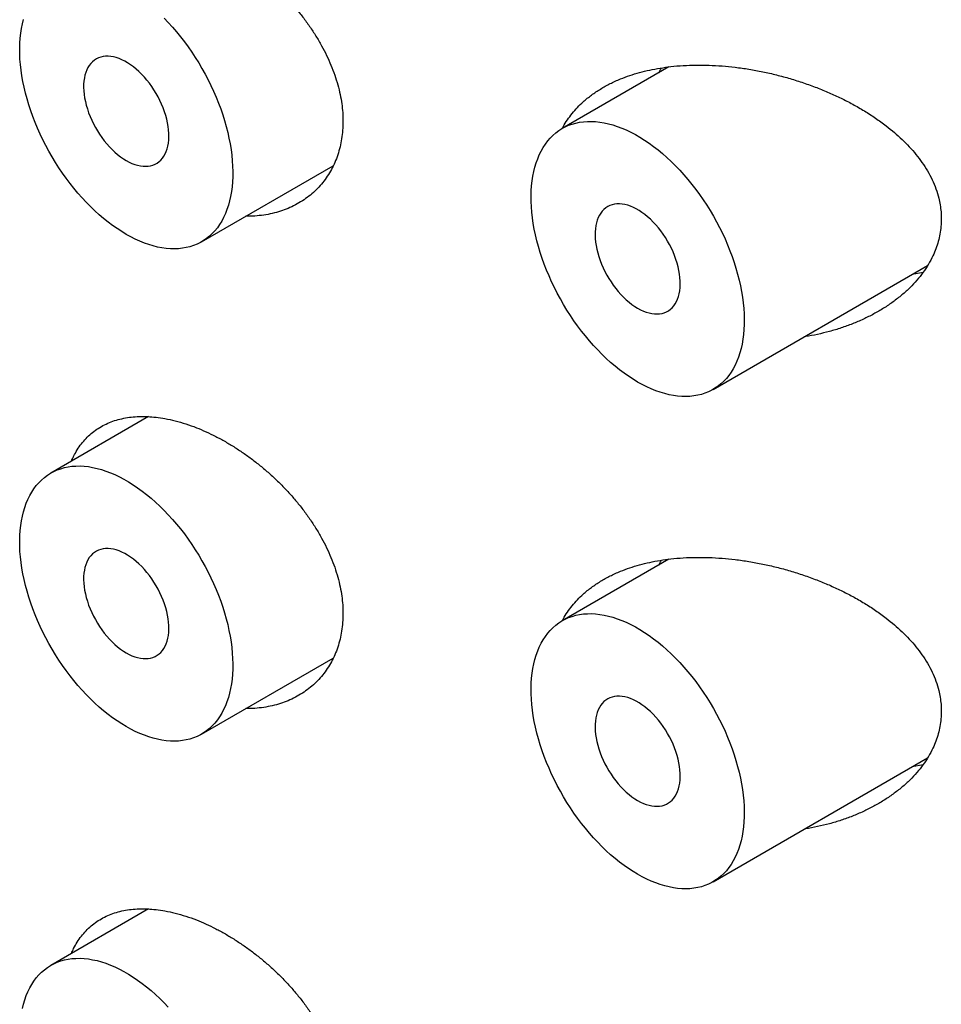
# Model space of a CAD drawing. Header units: millimetres. Extents: x 8 to 276, y 12 to 454.
# Tile 7 of 40: x 248 to 256, y 144 to 152. Entities that reach past the tile are written whole.
import ezdxf

# ---------------------------------------------------------------- set-up
doc = ezdxf.new("R2010")
doc.units = ezdxf.units.MM

msp = doc.modelspace()

# ---------------------------------------------------------------- linework, layer by layer
at = {"color": 7, "linetype": 'Continuous', "lineweight": 30}
for p, q in [((253.4316, 151.7314), (252.5479, 151.2213)), ((249.5551, 150.2808), (250.6475, 150.9114)), ((253.7978, 149.0562), (255.5771, 150.0833)), ((255.5401, 150.0272), (255.449, 150.0094)), ((249.115, 148.8307), (248.3052, 148.3632)), ((253.4316, 147.6487), (252.5479, 147.1386)), ((249.5551, 146.1981), (250.6475, 146.8287)), ((253.7978, 144.9734), (255.5771, 146.0006)), ((255.5401, 145.9445), (255.449, 145.9267)), ((249.115, 144.748), (248.3052, 144.2805))]:
    msp.add_line(p, q, dxfattribs=at)
at = {"color": 7, "linetype": 'Continuous', "lineweight": 30, "flags": 128}
for points in [[(248.9302, 150.3426), (248.8924, 150.3654), (248.8547, 150.3899), (248.8172, 150.4163), (248.7798, 150.4443), (248.7427, 150.4741), (248.706, 150.5055), (248.6697, 150.5384), (248.6338, 150.5728), (248.5985, 150.6087), (248.5638, 150.646), (248.5298, 150.6846), (248.4965, 150.7244), (248.4639, 150.7654), (248.4323, 150.8074), (248.4015, 150.8505), (248.3717, 150.8946), (248.343, 150.9394), (248.3153, 150.9851), (248.2887, 151.0314), (248.2633, 151.0784), (248.2391, 151.1259), (248.2162, 151.1738), (248.1946, 151.222), (248.1743, 151.2706), (248.1555, 151.3192), (248.138, 151.368), (248.122, 151.4168), (248.1074, 151.4654), (248.0944, 151.5139), (248.0828, 151.5621), (248.0729, 151.6099), (248.0645, 151.6573), (248.0576, 151.7041), (248.0524, 151.7504), (248.0488, 151.7959), (248.0468, 151.8406), (248.0464, 151.8845), (248.0476, 151.9274), (248.0504, 151.9692), (248.0548, 152.01), (248.0609, 152.0496), (248.0685, 152.0879), (248.0777, 152.1249)], [(249.2443, 152.136), (249.2793, 152.0995), (249.3137, 152.0615), (249.3474, 152.0223), (249.3803, 151.9819), (249.4124, 151.9404), (249.4436, 151.8978), (249.4739, 151.8542), (249.5032, 151.8098), (249.5314, 151.7645), (249.5585, 151.7185), (249.5845, 151.6718), (249.6093, 151.6246), (249.6329, 151.5769), (249.6551, 151.5288), (249.6761, 151.4804), (249.6957, 151.4318), (249.7138, 151.383), (249.7306, 151.3343), (249.7459, 151.2855), (249.7597, 151.237), (249.772, 151.1886), (249.7827, 151.1406), (249.7919, 151.093), (249.7995, 151.0459), (249.8056, 150.9993), (249.81, 150.9534), (249.8128, 150.9083), (249.814, 150.864), (249.8136, 150.8206), (249.8116, 150.7782), (249.808, 150.7369), (249.8027, 150.6967), (249.7959, 150.6577), (249.7875, 150.6201), (249.7775, 150.5837), (249.766, 150.5489), (249.753, 150.5154), (249.7384, 150.4836), (249.7224, 150.4533), (249.7049, 150.4247), (249.686, 150.3979), (249.6658, 150.3728), (249.6442, 150.3495), (249.6212, 150.328), (249.5971, 150.3085), (249.5717, 150.2908), (249.5451, 150.2751), (249.5174, 150.2615), (249.4886, 150.2498), (249.4589, 150.2402), (249.4281, 150.2326), (249.3964, 150.227), (249.3639, 150.2236), (249.3306, 150.2222), (249.2966, 150.223), (249.2619, 150.2258), (249.2266, 150.2306), (249.1907, 150.2376), (249.1544, 150.2466), (249.1177, 150.2576), (249.0806, 150.2707), (249.0432, 150.2858), (249.0057, 150.3028), (248.968, 150.3218), (248.9302, 150.3426)], [(248.9302, 150.9551), (248.9541, 150.9422), (248.9778, 150.9313), (249.0014, 150.9223), (249.0246, 150.9154), (249.0474, 150.9105), (249.0696, 150.9077), (249.0912, 150.9069), (249.1121, 150.9082), (249.1322, 150.9116), (249.1513, 150.9171), (249.1694, 150.9246), (249.1864, 150.9341), (249.2023, 150.9456), (249.2169, 150.9589), (249.2302, 150.9742), (249.2422, 150.9911), (249.2527, 151.0098), (249.2617, 151.0301), (249.2693, 151.052), (249.2753, 151.0752), (249.2797, 151.0998), (249.2825, 151.1255), (249.2837, 151.1524), (249.2833, 151.1802), (249.2813, 151.2088), (249.2777, 151.2382), (249.2725, 151.2681), (249.2657, 151.2984), (249.2574, 151.3291), (249.2476, 151.3599), (249.2364, 151.3907), (249.2237, 151.4214), (249.2098, 151.4518), (249.1945, 151.4819), (249.1781, 151.5113), (249.1605, 151.5402), (249.1419, 151.5682), (249.1223, 151.5952), (249.1018, 151.6212), (249.0805, 151.6461), (249.0586, 151.6696), (249.036, 151.6918), (249.013, 151.7124), (248.9896, 151.7315), (248.966, 151.7489), (248.9421, 151.7645), (248.9183, 151.7783), (248.8944, 151.7901), (248.8708, 151.8001), (248.8474, 151.808), (248.8244, 151.814), (248.8018, 151.8178), (248.7799, 151.8196), (248.7586, 151.8193), (248.7381, 151.817), (248.7185, 151.8125), (248.6999, 151.806), (248.6823, 151.7975), (248.6659, 151.7871), (248.6506, 151.7746), (248.6366, 151.7603), (248.624, 151.7442), (248.6128, 151.7264), (248.603, 151.7069), (248.5947, 151.6858), (248.5879, 151.6632), (248.5827, 151.6393), (248.5791, 151.6142), (248.5771, 151.5878), (248.5767, 151.5605), (248.5779, 151.5323), (248.5807, 151.5032), (248.5851, 151.4736), (248.5911, 151.4434), (248.5986, 151.4129), (248.6077, 151.3822), (248.6182, 151.3514), (248.6302, 151.3206), (248.6435, 151.29), (248.6581, 151.2597), (248.6739, 151.23), (248.691, 151.2008), (248.7091, 151.1724), (248.7282, 151.1448), (248.7483, 151.1183), (248.7692, 151.0928), (248.7908, 151.0686), (248.813, 151.0458), (248.8358, 151.0244), (248.859, 151.0045), (248.8826, 150.9863), (248.9063, 150.9698), (248.9302, 150.9551)], [(253.1728, 149.118), (253.1351, 149.1408), (253.0974, 149.1653), (253.0598, 149.1917), (253.0225, 149.2197), (252.9854, 149.2495), (252.9486, 149.2808), (252.9123, 149.3138), (252.8765, 149.3482), (252.8411, 149.3841), (252.8064, 149.4214), (252.7724, 149.46), (252.7391, 149.4998), (252.7066, 149.5408), (252.6749, 149.5828), (252.6442, 149.6259), (252.6144, 149.6699), (252.5856, 149.7148), (252.5579, 149.7605), (252.5314, 149.8068), (252.506, 149.8538), (252.4818, 149.9013), (252.4589, 149.9492), (252.4373, 149.9974), (252.417, 150.0459), (252.3981, 150.0946), (252.3806, 150.1434), (252.3646, 150.1921), (252.35, 150.2408), (252.337, 150.2893), (252.3255, 150.3375), (252.3155, 150.3853), (252.3071, 150.4327), (252.3003, 150.4795), (252.295, 150.5257), (252.2914, 150.5713), (252.2894, 150.616), (252.289, 150.6598), (252.2902, 150.7027), (252.293, 150.7446), (252.2975, 150.7854), (252.3035, 150.825), (252.3111, 150.8633), (252.3203, 150.9003), (252.3311, 150.9359), (252.3433, 150.9701), (252.3571, 151.0027), (252.3724, 151.0338), (252.3892, 151.0632), (252.4074, 151.0909), (252.427, 151.1169), (252.4479, 151.1412), (252.4702, 151.1635), (252.4937, 151.184), (252.5185, 151.2026), (252.5445, 151.2193), (252.5716, 151.234), (252.5999, 151.2467), (252.6292, 151.2573), (252.6594, 151.2659), (252.6906, 151.2725), (252.7227, 151.277), (252.7557, 151.2794), (252.7893, 151.2797), (252.8237, 151.2779), (252.8587, 151.2741), (252.8943, 151.2682), (252.9304, 151.2602), (252.967, 151.2502), (253.0039, 151.2381), (253.0411, 151.224), (253.0786, 151.208), (253.1162, 151.19), (253.1539, 151.1701), (253.1917, 151.1483), (253.2295, 151.1246), (253.2671, 151.0991), (253.3046, 151.0719), (253.3418, 151.043), (253.3787, 151.0125), (253.4153, 150.9803), (253.4514, 150.9466), (253.4869, 150.9114), (253.522, 150.8748), (253.5563, 150.8369), (253.59, 150.7977), (253.6229, 150.7573), (253.655, 150.7158), (253.6862, 150.6732), (253.7165, 150.6296), (253.7458, 150.5851), (253.774, 150.5399), (253.8012, 150.4938), (253.8272, 150.4472), (253.8519, 150.4), (253.8755, 150.3523), (253.8978, 150.3042), (253.9187, 150.2558), (253.9383, 150.2072), (253.9565, 150.1584), (253.9732, 150.1097), (253.9885, 150.0609), (254.0023, 150.0124), (254.0146, 149.964), (254.0254, 149.916), (254.0346, 149.8684), (254.0422, 149.8212), (254.0482, 149.7747), (254.0526, 149.7288), (254.0555, 149.6837), (254.0567, 149.6394), (254.0563, 149.596), (254.0542, 149.5536), (254.0506, 149.5123), (254.0454, 149.4721), (254.0386, 149.4331), (254.0302, 149.3955), (254.0202, 149.3591), (254.0087, 149.3242), (253.9956, 149.2908), (253.9811, 149.259), (253.965, 149.2287), (253.9476, 149.2001), (253.9287, 149.1733), (253.9084, 149.1481), (253.8868, 149.1248), (253.8639, 149.1034), (253.8397, 149.0838), (253.8143, 149.0662), (253.7877, 149.0505), (253.76, 149.0369), (253.7313, 149.0252), (253.7015, 149.0155), (253.6707, 149.008), (253.6391, 149.0024), (253.6066, 148.999), (253.5733, 148.9976), (253.5392, 148.9983), (253.5045, 149.0011), (253.4692, 149.006), (253.4334, 149.013), (253.397, 149.022), (253.3603, 149.033), (253.3232, 149.0461), (253.2859, 149.0612), (253.2483, 149.0782), (253.2106, 149.0972), (253.1728, 149.118)], [(253.1728, 149.7304), (253.1967, 149.7176), (253.2205, 149.7067), (253.244, 149.6977), (253.2672, 149.6908), (253.29, 149.6859), (253.3123, 149.683), (253.3339, 149.6823), (253.3548, 149.6836), (253.3748, 149.687), (253.3939, 149.6925), (253.4121, 149.7), (253.4291, 149.7095), (253.4449, 149.721), (253.4596, 149.7343), (253.4729, 149.7495), (253.4848, 149.7665), (253.4953, 149.7852), (253.5044, 149.8055), (253.5119, 149.8273), (253.5179, 149.8506), (253.5223, 149.8751), (253.5251, 149.9009), (253.5263, 149.9277), (253.5259, 149.9556), (253.5239, 149.9842), (253.5203, 150.0135), (253.5151, 150.0435), (253.5083, 150.0738), (253.5, 150.1045), (253.4903, 150.1353), (253.479, 150.1661), (253.4664, 150.1968), (253.4524, 150.2272), (253.4372, 150.2572), (253.4207, 150.2867), (253.4031, 150.3155), (253.3845, 150.3435), (253.3649, 150.3706), (253.3444, 150.3966), (253.3232, 150.4215), (253.3012, 150.445), (253.2787, 150.4672), (253.2557, 150.4878), (253.2323, 150.5069), (253.2086, 150.5242), (253.1848, 150.5399), (253.1609, 150.5536), (253.1371, 150.5655), (253.1134, 150.5755), (253.09, 150.5834), (253.067, 150.5894), (253.0445, 150.5932), (253.0225, 150.595), (253.0013, 150.5947), (252.9808, 150.5924), (252.9612, 150.5879), (252.9425, 150.5814), (252.925, 150.5729), (252.9085, 150.5624), (252.8933, 150.55), (252.8793, 150.5357), (252.8666, 150.5196), (252.8554, 150.5018), (252.8456, 150.4823), (252.8373, 150.4612), (252.8306, 150.4386), (252.8254, 150.4147), (252.8217, 150.3895), (252.8197, 150.3632), (252.8193, 150.3359), (252.8205, 150.3076), (252.8234, 150.2786), (252.8278, 150.249), (252.8338, 150.2188), (252.8413, 150.1883), (252.8503, 150.1576), (252.8609, 150.1267), (252.8728, 150.096), (252.8861, 150.0654), (252.9007, 150.0351), (252.9166, 150.0054), (252.9336, 149.9762), (252.9517, 149.9478), (252.9709, 149.9202), (252.9909, 149.8937), (253.0118, 149.8682), (253.0334, 149.844), (253.0557, 149.8212), (253.0784, 149.7997), (253.1017, 149.7799), (253.1252, 149.7617), (253.149, 149.7452), (253.1728, 149.7304)], [(248.9302, 146.2599), (248.8924, 146.2827), (248.8547, 146.3072), (248.8172, 146.3336), (248.7798, 146.3616), (248.7427, 146.3914), (248.706, 146.4228), (248.6697, 146.4557), (248.6338, 146.4901), (248.5985, 146.526), (248.5638, 146.5633), (248.5298, 146.6019), (248.4965, 146.6417), (248.4639, 146.6827), (248.4323, 146.7247), (248.4015, 146.7678), (248.3717, 146.8119), (248.343, 146.8567), (248.3153, 146.9024), (248.2887, 146.9487), (248.2633, 146.9957), (248.2391, 147.0432), (248.2162, 147.0911), (248.1946, 147.1393), (248.1743, 147.1879), (248.1555, 147.2365), (248.138, 147.2853), (248.122, 147.3341), (248.1074, 147.3827), (248.0944, 147.4312), (248.0828, 147.4794), (248.0729, 147.5272), (248.0645, 147.5746), (248.0576, 147.6214), (248.0524, 147.6677), (248.0488, 147.7132), (248.0468, 147.7579), (248.0464, 147.8018), (248.0476, 147.8447), (248.0504, 147.8865), (248.0548, 147.9273), (248.0609, 147.9669), (248.0685, 148.0052), (248.0777, 148.0422), (248.0884, 148.0778), (248.1007, 148.112), (248.1145, 148.1446), (248.1298, 148.1757), (248.1465, 148.2051), (248.1647, 148.2329), (248.1843, 148.2589), (248.2053, 148.2831), (248.2275, 148.3054), (248.2511, 148.326), (248.2759, 148.3446), (248.3019, 148.3612), (248.329, 148.3759), (248.3572, 148.3886), (248.3865, 148.3992), (248.4168, 148.4078), (248.448, 148.4144), (248.4801, 148.4189), (248.513, 148.4213), (248.5467, 148.4216), (248.5811, 148.4198), (248.6161, 148.416), (248.6517, 148.4101), (248.6878, 148.4021), (248.7243, 148.3921), (248.7612, 148.38), (248.7985, 148.3659), (248.8359, 148.3499), (248.8736, 148.3319), (248.9113, 148.312), (248.9491, 148.2902), (248.9868, 148.2665), (249.0245, 148.2411), (249.0619, 148.2138), (249.0992, 148.1849), (249.1361, 148.1544), (249.1726, 148.1222), (249.2087, 148.0885), (249.2443, 148.0533), (249.2793, 148.0168), (249.3137, 147.9788), (249.3474, 147.9396), (249.3803, 147.8992), (249.4124, 147.8577), (249.4436, 147.8151), (249.4739, 147.7715), (249.5032, 147.727), (249.5314, 147.6818), (249.5585, 147.6358), (249.5845, 147.5891), (249.6093, 147.5419), (249.6329, 147.4942), (249.6551, 147.4461), (249.6761, 147.3977), (249.6957, 147.3491), (249.7138, 147.3003), (249.7306, 147.2516), (249.7459, 147.2028), (249.7597, 147.1543), (249.772, 147.1059), (249.7827, 147.0579), (249.7919, 147.0103), (249.7995, 146.9632), (249.8056, 146.9166), (249.81, 146.8707), (249.8128, 146.8256), (249.814, 146.7813), (249.8136, 146.7379), (249.8116, 146.6955), (249.808, 146.6542), (249.8027, 146.614), (249.7959, 146.575), (249.7875, 146.5374), (249.7775, 146.501), (249.766, 146.4661), (249.753, 146.4327), (249.7384, 146.4009), (249.7224, 146.3706), (249.7049, 146.342), (249.686, 146.3152), (249.6658, 146.2901), (249.6442, 146.2668), (249.6212, 146.2453), (249.5971, 146.2257), (249.5717, 146.2081), (249.5451, 146.1924), (249.5174, 146.1788), (249.4886, 146.1671), (249.4589, 146.1574), (249.4281, 146.1499), (249.3964, 146.1443), (249.3639, 146.1409), (249.3306, 146.1395), (249.2966, 146.1403), (249.2619, 146.1431), (249.2266, 146.1479), (249.1907, 146.1549), (249.1544, 146.1639), (249.1177, 146.1749), (249.0806, 146.188), (249.0432, 146.2031), (249.0057, 146.2201), (248.968, 146.2391), (248.9302, 146.2599)], [(248.9302, 146.8724), (248.9541, 146.8595), (248.9778, 146.8486), (249.0014, 146.8396), (249.0246, 146.8327), (249.0474, 146.8278), (249.0696, 146.8249), (249.0912, 146.8242), (249.1121, 146.8255), (249.1322, 146.8289), (249.1513, 146.8344), (249.1694, 146.8419), (249.1864, 146.8514), (249.2023, 146.8629), (249.2169, 146.8762), (249.2302, 146.8915), (249.2422, 146.9084), (249.2527, 146.9271), (249.2617, 146.9474), (249.2693, 146.9693), (249.2753, 146.9925), (249.2797, 147.017), (249.2825, 147.0428), (249.2837, 147.0697), (249.2833, 147.0975), (249.2813, 147.1261), (249.2777, 147.1554), (249.2725, 147.1854), (249.2657, 147.2157), (249.2574, 147.2464), (249.2476, 147.2772), (249.2364, 147.308), (249.2237, 147.3387), (249.2098, 147.3691), (249.1945, 147.3992), (249.1781, 147.4286), (249.1605, 147.4575), (249.1419, 147.4855), (249.1223, 147.5125), (249.1018, 147.5385), (249.0805, 147.5634), (249.0586, 147.5869), (249.036, 147.6091), (249.013, 147.6297), (248.9896, 147.6488), (248.966, 147.6661), (248.9421, 147.6818), (248.9183, 147.6956), (248.8944, 147.7074), (248.8708, 147.7174), (248.8474, 147.7253), (248.8244, 147.7313), (248.8018, 147.7351), (248.7799, 147.7369), (248.7586, 147.7366), (248.7381, 147.7343), (248.7185, 147.7298), (248.6999, 147.7233), (248.6823, 147.7148), (248.6659, 147.7043), (248.6506, 147.6919), (248.6366, 147.6776), (248.624, 147.6615), (248.6128, 147.6437), (248.603, 147.6242), (248.5947, 147.6031), (248.5879, 147.5805), (248.5827, 147.5566), (248.5791, 147.5315), (248.5771, 147.5051), (248.5767, 147.4778), (248.5779, 147.4496), (248.5807, 147.4205), (248.5851, 147.3909), (248.5911, 147.3607), (248.5986, 147.3302), (248.6077, 147.2995), (248.6182, 147.2686), (248.6302, 147.2379), (248.6435, 147.2073), (248.6581, 147.177), (248.6739, 147.1473), (248.691, 147.1181), (248.7091, 147.0897), (248.7282, 147.0621), (248.7483, 147.0356), (248.7692, 147.0101), (248.7908, 146.9859), (248.813, 146.9631), (248.8358, 146.9417), (248.859, 146.9218), (248.8826, 146.9036), (248.9063, 146.8871), (248.9302, 146.8724)], [(253.1728, 145.0353), (253.1351, 145.0581), (253.0974, 145.0826), (253.0598, 145.109), (253.0225, 145.137), (252.9854, 145.1668), (252.9486, 145.1981), (252.9123, 145.2311), (252.8765, 145.2655), (252.8411, 145.3014), (252.8064, 145.3387), (252.7724, 145.3772), (252.7391, 145.4171), (252.7066, 145.458), (252.6749, 145.5001), (252.6442, 145.5432), (252.6144, 145.5872), (252.5856, 145.6321), (252.5579, 145.6778), (252.5314, 145.7241), (252.506, 145.7711), (252.4818, 145.8186), (252.4589, 145.8665), (252.4373, 145.9147), (252.417, 145.9632), (252.3981, 146.0119), (252.3806, 146.0607), (252.3646, 146.1094), (252.35, 146.1581), (252.337, 146.2066), (252.3255, 146.2548), (252.3155, 146.3026), (252.3071, 146.35), (252.3003, 146.3968), (252.295, 146.443), (252.2914, 146.4886), (252.2894, 146.5333), (252.289, 146.5771), (252.2902, 146.62), (252.293, 146.6619), (252.2975, 146.7027), (252.3035, 146.7423), (252.3111, 146.7806), (252.3203, 146.8176), (252.3311, 146.8532), (252.3433, 146.8874), (252.3571, 146.92), (252.3724, 146.9511), (252.3892, 146.9805), (252.4074, 147.0082), (252.427, 147.0342), (252.4479, 147.0585), (252.4702, 147.0808), (252.4937, 147.1013), (252.5185, 147.1199), (252.5445, 147.1366), (252.5716, 147.1513), (252.5999, 147.164), (252.6292, 147.1746), (252.6594, 147.1832), (252.6906, 147.1898), (252.7227, 147.1943), (252.7557, 147.1967), (252.7893, 147.197), (252.8237, 147.1952), (252.8587, 147.1914), (252.8943, 147.1855), (252.9304, 147.1775), (252.967, 147.1675), (253.0039, 147.1554), (253.0411, 147.1413), (253.0786, 147.1253), (253.1162, 147.1073), (253.1539, 147.0874), (253.1917, 147.0655), (253.2295, 147.0419), (253.2671, 147.0164), (253.3046, 146.9892), (253.3418, 146.9603), (253.3787, 146.9298), (253.4153, 146.8976), (253.4514, 146.8639), (253.4869, 146.8287), (253.522, 146.7921), (253.5563, 146.7542), (253.59, 146.715), (253.6229, 146.6746), (253.655, 146.6331), (253.6862, 146.5905), (253.7165, 146.5469), (253.7458, 146.5024), (253.774, 146.4572), (253.8012, 146.4111), (253.8272, 146.3645), (253.8519, 146.3173), (253.8755, 146.2696), (253.8978, 146.2215), (253.9187, 146.1731), (253.9383, 146.1245), (253.9565, 146.0757), (253.9732, 146.0269), (253.9885, 145.9782), (254.0023, 145.9297), (254.0146, 145.8813), (254.0254, 145.8333), (254.0346, 145.7857), (254.0422, 145.7385), (254.0482, 145.692), (254.0526, 145.6461), (254.0555, 145.601), (254.0567, 145.5567), (254.0563, 145.5133), (254.0542, 145.4709), (254.0506, 145.4296), (254.0454, 145.3894), (254.0386, 145.3504), (254.0302, 145.3128), (254.0202, 145.2764), (254.0087, 145.2415), (253.9956, 145.2081), (253.9811, 145.1763), (253.965, 145.146), (253.9476, 145.1174), (253.9287, 145.0906), (253.9084, 145.0654), (253.8868, 145.0421), (253.8639, 145.0207), (253.8397, 145.0011), (253.8143, 144.9835), (253.7877, 144.9678), (253.76, 144.9541), (253.7313, 144.9425), (253.7015, 144.9328), (253.6707, 144.9252), (253.6391, 144.9197), (253.6066, 144.9163), (253.5733, 144.9149), (253.5392, 144.9156), (253.5045, 144.9184), (253.4692, 144.9233), (253.4334, 144.9303), (253.397, 144.9393), (253.3603, 144.9503), (253.3232, 144.9634), (253.2859, 144.9785), (253.2483, 144.9955), (253.2106, 145.0145), (253.1728, 145.0353)], [(253.1728, 145.6477), (253.1967, 145.6349), (253.2205, 145.624), (253.244, 145.615), (253.2672, 145.6081), (253.29, 145.6032), (253.3123, 145.6003), (253.3339, 145.5996), (253.3548, 145.6009), (253.3748, 145.6043), (253.3939, 145.6098), (253.4121, 145.6173), (253.4291, 145.6268), (253.4449, 145.6383), (253.4596, 145.6516), (253.4729, 145.6668), (253.4848, 145.6838), (253.4953, 145.7025), (253.5044, 145.7228), (253.5119, 145.7446), (253.5179, 145.7679), (253.5223, 145.7924), (253.5251, 145.8182), (253.5263, 145.845), (253.5259, 145.8728), (253.5239, 145.9015), (253.5203, 145.9308), (253.5151, 145.9608), (253.5083, 145.9911), (253.5, 146.0218), (253.4903, 146.0526), (253.479, 146.0834), (253.4664, 146.1141), (253.4524, 146.1445), (253.4372, 146.1745), (253.4207, 146.204), (253.4031, 146.2328), (253.3845, 146.2608), (253.3649, 146.2879), (253.3444, 146.3139), (253.3232, 146.3388), (253.3012, 146.3623), (253.2787, 146.3845), (253.2557, 146.4051), (253.2323, 146.4242), (253.2086, 146.4415), (253.1848, 146.4572), (253.1609, 146.4709), (253.1371, 146.4828), (253.1134, 146.4928), (253.09, 146.5007), (253.067, 146.5067), (253.0445, 146.5105), (253.0225, 146.5123), (253.0013, 146.512), (252.9808, 146.5097), (252.9612, 146.5052), (252.9425, 146.4987), (252.925, 146.4902), (252.9085, 146.4797), (252.8933, 146.4673), (252.8793, 146.453), (252.8666, 146.4369), (252.8554, 146.4191), (252.8456, 146.3995), (252.8373, 146.3785), (252.8306, 146.3559), (252.8254, 146.332), (252.8217, 146.3068), (252.8197, 146.2805), (252.8193, 146.2532), (252.8205, 146.2249), (252.8234, 146.1959), (252.8278, 146.1663), (252.8338, 146.1361), (252.8413, 146.1056), (252.8503, 146.0749), (252.8609, 146.044), (252.8728, 146.0133), (252.8861, 145.9827), (252.9007, 145.9524), (252.9166, 145.9227), (252.9336, 145.8935), (252.9517, 145.8651), (252.9709, 145.8375), (252.9909, 145.811), (253.0118, 145.7855), (253.0334, 145.7613), (253.0557, 145.7385), (253.0784, 145.717), (253.1017, 145.6972), (253.1252, 145.679), (253.149, 145.6624), (253.1728, 145.6477)], [(248.0685, 143.9225), (248.0777, 143.9595), (248.0884, 143.9951), (248.1007, 144.0293), (248.1145, 144.0619), (248.1298, 144.093), (248.1465, 144.1224), (248.1647, 144.1501), (248.1843, 144.1761), (248.2053, 144.2004), (248.2275, 144.2227), (248.2511, 144.2432), (248.2759, 144.2618), (248.3019, 144.2785), (248.329, 144.2932), (248.3572, 144.3059), (248.3865, 144.3165), (248.4168, 144.3251), (248.448, 144.3317), (248.4801, 144.3362), (248.513, 144.3386), (248.5467, 144.3389), (248.5811, 144.3371), (248.6161, 144.3333), (248.6517, 144.3274), (248.6878, 144.3194), (248.7243, 144.3094), (248.7612, 144.2973), (248.7985, 144.2832), (248.8359, 144.2672), (248.8736, 144.2492), (248.9113, 144.2293), (248.9491, 144.2075), (248.9868, 144.1838), (249.0245, 144.1584), (249.0619, 144.1311), (249.0992, 144.1022), (249.1361, 144.0717), (249.1726, 144.0395), (249.2087, 144.0058), (249.2443, 143.9706), (249.2793, 143.9341)]]:
    msp.add_lwpolyline(points, dxfattribs=at)
at = {"color": 7, "linetype": 'Continuous', "lineweight": 30}
for points, knots in [([(248.4759, 152.5444), (248.4816, 152.5579), (248.4956, 152.5909), (248.5232, 152.6388), (248.5576, 152.6885), (248.5963, 152.7336), (248.639, 152.7739), (248.6858, 152.8093), (248.7364, 152.8398), (248.7905, 152.8653), (248.848, 152.8857), (248.9085, 152.9009), (248.9721, 152.9107), (249.0384, 152.9153), (249.1072, 152.9148), (249.178, 152.9092), (249.2543, 152.8979), (249.3362, 152.8799), (249.4236, 152.8546), (249.5091, 152.8241), (249.5921, 152.789), (249.6724, 152.7502), (249.7525, 152.7069), (249.8317, 152.6592), (249.9098, 152.6073), (249.9864, 152.5514), (250.0612, 152.4916), (250.134, 152.4283), (250.2041, 152.3617), (250.2713, 152.2921), (250.3353, 152.2196), (250.3957, 152.1444), (250.4522, 152.0669), (250.5043, 151.9876), (250.5513, 151.9074), (250.5929, 151.8267), (250.6292, 151.7456), (250.6603, 151.664), (250.6858, 151.5824), (250.7052, 151.5029), (250.7186, 151.4259), (250.7268, 151.3515), (250.7278, 151.303), (250.7283, 151.2788)], [0, 0, 0, 0, 0.0164979, 0.040407, 0.0643437, 0.0882528, 0.1120804, 0.1359002, 0.159801, 0.1837296, 0.2076309, 0.2314511, 0.2553069, 0.2792426, 0.3032062, 0.3271435, 0.3510006, 0.3786545, 0.4063491, 0.4340039, 0.4589188, 0.483919, 0.5089493, 0.5339515, 0.558868, 0.5837764, 0.6087695, 0.6337907, 0.6587827, 0.6836903, 0.7086979, 0.7337956, 0.7589216, 0.7840146, 0.8090182, 0.8334421, 0.8579574, 0.8825012, 0.9070116, 0.9314314, 0.9542791, 0.9771526, 1, 1, 1, 1]), ([(252.5488, 151.2218), (252.5511, 151.2263), (252.563, 151.2505), (252.5898, 151.2918), (252.6289, 151.3454), (252.6729, 151.3956), (252.7258, 151.4472), (252.789, 151.4987), (252.8636, 151.5489), (252.9437, 151.5933), (253.0253, 151.6303), (253.1072, 151.6607), (253.1885, 151.6854), (253.2726, 151.7058), (253.3589, 151.7221), (253.4517, 151.7349), (253.5511, 151.7435), (253.6571, 151.7473), (253.7646, 151.7461), (253.873, 151.74), (253.9835, 151.729), (254.0962, 151.713), (254.2106, 151.6918), (254.3247, 151.6657), (254.4378, 151.6349), (254.5494, 151.5996), (254.6571, 151.5606), (254.7608, 151.518), (254.8603, 151.4723), (254.9581, 151.422), (255.0539, 151.367), (255.1468, 151.3072), (255.2296, 151.2472), (255.3028, 151.1877), (255.367, 151.1297), (255.427, 151.0689), (255.4823, 151.0055), (255.5328, 150.9389), (255.5778, 150.8689), (255.6165, 150.7957), (255.648, 150.7206), (255.6695, 150.6505), (255.6828, 150.5863), (255.6903, 150.5283), (255.6913, 150.4896), (255.6917, 150.4703)], [0, 0, 0, 0, 0.004529, 0.024496, 0.044487, 0.064459, 0.084368, 0.110077, 0.135864, 0.161659, 0.187378, 0.209868, 0.232417, 0.254992, 0.277552, 0.300051, 0.326042, 0.352104, 0.378196, 0.40427, 0.430271, 0.457566, 0.484954, 0.512391, 0.53983, 0.567221, 0.594519, 0.620375, 0.646252, 0.672107, 0.698831, 0.725582, 0.752301, 0.773943, 0.795655, 0.817378, 0.839067, 0.86069, 0.883034, 0.905452, 0.927859, 0.950185, 0.966784, 0.983402, 1, 1, 1, 1]), ([(253.3477, 151.683), (253.3512, 151.6902), (253.358, 151.7041), (253.3669, 151.7169), (253.3712, 151.7231)], [0, 0, 0, 0, 0.5145472, 1, 1, 1, 1]), ([(250.7283, 151.2788), (250.7278, 151.2545), (250.7267, 151.2059), (250.7181, 151.1354), (250.7046, 151.0669), (250.6858, 151.0012), (250.6619, 150.9385), (250.6329, 150.8792), (250.599, 150.8233), (250.5606, 150.771), (250.5179, 150.7227), (250.4707, 150.6782), (250.4192, 150.638), (250.3635, 150.6021), (250.3043, 150.5709), (250.242, 150.5448), (250.1761, 150.5235), (250.1067, 150.5074), (250.034, 150.4971), (249.9728, 150.4924), (249.9354, 150.4932), (249.9236, 150.4935)], [0, 0, 0, 0, 0.053107, 0.106398, 0.159755, 0.213051, 0.266163, 0.319214, 0.372437, 0.425723, 0.478955, 0.532014, 0.586326, 0.640809, 0.695353, 0.749842, 0.80416, 0.860583, 0.917193, 0.973866, 1, 1, 1, 1]), ([(255.6917, 150.4703), (255.6912, 150.4493), (255.69, 150.4073), (255.681, 150.3449), (255.6668, 150.2833), (255.6473, 150.2229), (255.6206, 150.1595), (255.5854, 150.0935), (255.5407, 150.026), (255.4898, 149.9619), (255.4315, 149.8995), (255.3656, 149.8394), (255.2922, 149.782), (255.214, 149.7293), (255.1316, 149.6814), (255.0451, 149.638), (254.9548, 149.5994), (254.861, 149.5655), (254.7647, 149.5364), (254.6661, 149.5128), (254.5958, 149.4983), (254.5581, 149.4933), (254.5542, 149.4928)], [0, 0, 0, 0, 0.041791, 0.083744, 0.125764, 0.167739, 0.209548, 0.261529, 0.313668, 0.365836, 0.417857, 0.474783, 0.531891, 0.589095, 0.646266, 0.703246, 0.761181, 0.81925, 0.877374, 0.935463, 0.993415, 1, 1, 1, 1]), ([(248.4759, 148.4617), (248.4816, 148.4752), (248.4956, 148.5082), (248.5232, 148.5561), (248.5576, 148.6058), (248.5963, 148.6509), (248.639, 148.6912), (248.6858, 148.7266), (248.7364, 148.7571), (248.7905, 148.7826), (248.848, 148.803), (248.9085, 148.8182), (248.9721, 148.828), (249.0384, 148.8326), (249.1072, 148.8321), (249.178, 148.8265), (249.2543, 148.8152), (249.3362, 148.7972), (249.4236, 148.7719), (249.5091, 148.7414), (249.5921, 148.7063), (249.6724, 148.6675), (249.7525, 148.6242), (249.8317, 148.5764), (249.9098, 148.5246), (249.9864, 148.4687), (250.0612, 148.4089), (250.134, 148.3455), (250.2041, 148.279), (250.2713, 148.2094), (250.3353, 148.1369), (250.3957, 148.0617), (250.4522, 147.9842), (250.5043, 147.9049), (250.5513, 147.8247), (250.5929, 147.744), (250.6292, 147.6629), (250.6603, 147.5813), (250.6858, 147.4997), (250.7052, 147.4202), (250.7186, 147.3432), (250.7268, 147.2688), (250.7278, 147.2203), (250.7283, 147.1961)], [0, 0, 0, 0, 0.0164979, 0.040407, 0.0643437, 0.0882528, 0.1120804, 0.1359002, 0.159801, 0.1837296, 0.2076309, 0.2314511, 0.2553069, 0.2792426, 0.3032062, 0.3271435, 0.3510006, 0.3786545, 0.4063491, 0.4340039, 0.4589188, 0.483919, 0.5089493, 0.5339515, 0.558868, 0.5837764, 0.6087695, 0.6337907, 0.6587827, 0.6836903, 0.7086979, 0.7337956, 0.7589216, 0.7840146, 0.8090182, 0.8334421, 0.8579574, 0.8825012, 0.9070116, 0.9314314, 0.9542791, 0.9771526, 1, 1, 1, 1]), ([(252.5488, 147.1391), (252.5511, 147.1436), (252.563, 147.1678), (252.5898, 147.2091), (252.6289, 147.2627), (252.6729, 147.3129), (252.7258, 147.3645), (252.789, 147.416), (252.8636, 147.4661), (252.9437, 147.5106), (253.0253, 147.5476), (253.1072, 147.578), (253.1885, 147.6027), (253.2726, 147.6231), (253.3589, 147.6394), (253.4517, 147.6522), (253.5511, 147.6608), (253.6571, 147.6646), (253.7646, 147.6634), (253.873, 147.6573), (253.9835, 147.6463), (254.0962, 147.6303), (254.2106, 147.6091), (254.3247, 147.583), (254.4378, 147.5522), (254.5494, 147.5169), (254.6571, 147.4779), (254.7608, 147.4353), (254.8603, 147.3896), (254.9581, 147.3393), (255.0539, 147.2843), (255.1468, 147.2245), (255.2296, 147.1644), (255.3028, 147.105), (255.367, 147.047), (255.427, 146.9862), (255.4823, 146.9228), (255.5328, 146.8562), (255.5778, 146.7862), (255.6165, 146.713), (255.648, 146.6379), (255.6695, 146.5678), (255.6828, 146.5036), (255.6903, 146.4456), (255.6913, 146.4069), (255.6917, 146.3876)], [0, 0, 0, 0, 0.004529, 0.024496, 0.044487, 0.064459, 0.084368, 0.110077, 0.135864, 0.161659, 0.187378, 0.209868, 0.232417, 0.254992, 0.277552, 0.300051, 0.326042, 0.352104, 0.378196, 0.40427, 0.430271, 0.457566, 0.484954, 0.512391, 0.53983, 0.567221, 0.594519, 0.620375, 0.646252, 0.672107, 0.698831, 0.725582, 0.752301, 0.773943, 0.795655, 0.817378, 0.839067, 0.86069, 0.883034, 0.905452, 0.927859, 0.950185, 0.966784, 0.983402, 1, 1, 1, 1]), ([(253.3477, 147.6003), (253.3512, 147.6075), (253.358, 147.6214), (253.3669, 147.6342), (253.3712, 147.6404)], [0, 0, 0, 0, 0.514547, 1, 1, 1, 1]), ([(250.7283, 147.1961), (250.7278, 147.1718), (250.7267, 147.1232), (250.7181, 147.0527), (250.7046, 146.9842), (250.6858, 146.9185), (250.6619, 146.8558), (250.6329, 146.7965), (250.599, 146.7406), (250.5606, 146.6883), (250.5179, 146.64), (250.4707, 146.5955), (250.4192, 146.5553), (250.3635, 146.5194), (250.3043, 146.4882), (250.242, 146.4621), (250.1761, 146.4408), (250.1067, 146.4247), (250.034, 146.4144), (249.9728, 146.4097), (249.9354, 146.4105), (249.9236, 146.4108)], [0, 0, 0, 0, 0.053107, 0.106398, 0.159755, 0.213051, 0.266163, 0.319214, 0.372437, 0.425723, 0.478955, 0.532014, 0.586326, 0.640809, 0.695353, 0.749842, 0.80416, 0.860583, 0.917193, 0.973866, 1, 1, 1, 1]), ([(255.6917, 146.3876), (255.6912, 146.3666), (255.69, 146.3246), (255.681, 146.2622), (255.6668, 146.2006), (255.6473, 146.1402), (255.6206, 146.0767), (255.5854, 146.0108), (255.5407, 145.9433), (255.4898, 145.8792), (255.4315, 145.8168), (255.3656, 145.7567), (255.2922, 145.6993), (255.214, 145.6466), (255.1316, 145.5987), (255.0451, 145.5553), (254.9548, 145.5167), (254.861, 145.4828), (254.7647, 145.4537), (254.6661, 145.4301), (254.5958, 145.4156), (254.5581, 145.4106), (254.5542, 145.4101)], [0, 0, 0, 0, 0.041791, 0.083744, 0.125764, 0.167739, 0.209548, 0.261529, 0.313668, 0.365836, 0.417857, 0.474783, 0.531891, 0.589095, 0.646266, 0.703246, 0.761181, 0.81925, 0.877374, 0.935463, 0.993415, 1, 1, 1, 1]), ([(248.4759, 144.379), (248.4816, 144.3925), (248.4956, 144.4255), (248.5232, 144.4734), (248.5576, 144.5231), (248.5963, 144.5682), (248.639, 144.6085), (248.6858, 144.6439), (248.7364, 144.6744), (248.7905, 144.6999), (248.848, 144.7203), (248.9085, 144.7354), (248.9721, 144.7453), (249.0384, 144.7499), (249.1072, 144.7494), (249.178, 144.7438), (249.2543, 144.7325), (249.3362, 144.7145), (249.4236, 144.6892), (249.5091, 144.6586), (249.5921, 144.6236), (249.6724, 144.5848), (249.7525, 144.5415), (249.8317, 144.4937), (249.9098, 144.4419), (249.9864, 144.386), (250.0612, 144.3262), (250.134, 144.2628), (250.2041, 144.1963), (250.2713, 144.1267), (250.3353, 144.0542), (250.3957, 143.979), (250.4522, 143.9015), (250.5043, 143.8222), (250.5513, 143.742), (250.5929, 143.6613), (250.6292, 143.5802), (250.6603, 143.4986), (250.6858, 143.417), (250.7052, 143.3375), (250.7186, 143.2605), (250.7268, 143.1861), (250.7278, 143.1376), (250.7283, 143.1134)], [0, 0, 0, 0, 0.016498, 0.040407, 0.064344, 0.088253, 0.11208, 0.1359, 0.159801, 0.18373, 0.207631, 0.231451, 0.255307, 0.279243, 0.303206, 0.327143, 0.351001, 0.378655, 0.406349, 0.434004, 0.458919, 0.483919, 0.508949, 0.533952, 0.558868, 0.583776, 0.608769, 0.633791, 0.658783, 0.68369, 0.708698, 0.733796, 0.758922, 0.784015, 0.809018, 0.833442, 0.857957, 0.882501, 0.907012, 0.931431, 0.954279, 0.977153, 1, 1, 1, 1])]:
    msp.add_open_spline(points, degree=3, knots=knots, dxfattribs=at)

doc.saveas('drawing.dxf')
